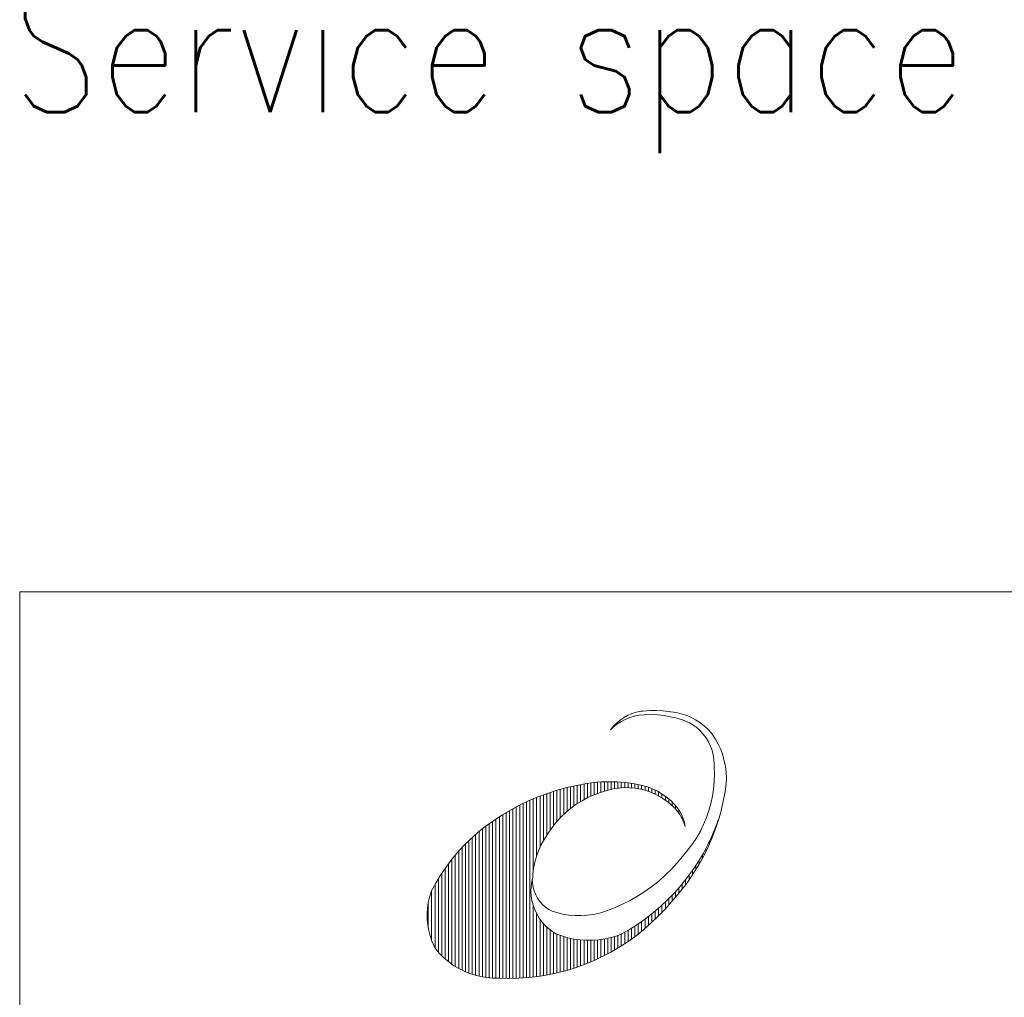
# Model space of a CAD drawing. Header units: inches. Extents: x 0 to 17820, y -10 to 12600.
# Tile 87 of 125: x 12120 to 13443, y 1255 to 2568. Entities that reach past the tile are written whole.
import ezdxf

# ---------------------------------------------------------------- set-up
doc = ezdxf.new("R2010")
doc.units = ezdxf.units.IN
for name, color, linetype, true_color in [('1', 7, 'Continuous', 0xffffff), ('210', 7, 'Continuous', 0xffffff), ('254', 7, 'Continuous', 0xffffff)]:
    doc.layers.add(name, color=color, linetype=linetype, true_color=true_color)
doc.styles.add('latin_extended', font='simplex.shx')

msp = doc.modelspace()

# ---------------------------------------------------------------- linework, layer by layer
at = {"layer": '1', "color": 7, "linetype": 'Continuous', "lineweight": 18}
for q in [(12120, 150), (17670, 1800)]:
    msp.add_line((12120, 1800), q, dxfattribs=at)
at = {"layer": '210', "color": 7, "linetype": 'Continuous', "lineweight": 18}
for p, q in [((12120, 1800), (17670, 1800)), ((12120, 150), (12120, 1800))]:
    msp.add_line(p, q, dxfattribs=at)
at = {"layer": '210', "color": 20, "linetype": 'Continuous', "lineweight": 13}
for p, q in [((12931.533, 1630.605), (12926.394, 1627.06)), ((12933.732, 1628.324), (12928.005, 1625.321)), ((12936.993, 1633.632), (12931.533, 1630.605)), ((12939.715, 1630.776), (12933.732, 1628.324)), ((12942.722, 1636.113), (12936.993, 1633.632)), ((12945.903, 1632.653), (12939.715, 1630.776)), ((12948.665, 1638.023), (12942.722, 1636.113)), ((12952.24, 1633.939), (12945.903, 1632.653)), ((12954.766, 1639.345), (12948.665, 1638.023)), ((12959.107, 1634.574), (12952.241, 1633.939)), ((12957.493, 1639.668), (12954.77, 1639.345)), ((12966.611, 1640.348), (12957.493, 1639.668)), ((12968.031, 1634.856), (12959.107, 1634.574)), ((12975.754, 1640.42), (12966.611, 1640.348)), ((12976.953, 1634.529), (12968.031, 1634.856)), ((12984.882, 1639.882), (12975.754, 1640.42)), ((12985.832, 1633.595), (12976.953, 1634.529)), ((12993.954, 1638.737), (12984.882, 1639.882)), ((12994.626, 1632.056), (12985.832, 1633.595)), ((12995.205, 1638.629), (12993.955, 1638.737)), ((13003.295, 1629.922), (12994.626, 1632.056)), ((13002.136, 1637.667), (12995.205, 1638.629)), ((13008.957, 1636.106), (13002.136, 1637.667)), ((13011.798, 1627.201), (13003.295, 1629.922)), ((13015.616, 1633.958), (13008.957, 1636.106)), ((13022.063, 1631.238), (13015.616, 1633.958)), ((13028.249, 1627.968), (13022.063, 1631.238)), ((13034.128, 1624.172), (13028.249, 1627.968)), ((12917.524, 1617.769), (12913.784, 1614.242)), ((12917.271, 1618.556), (12913.787, 1614.244)), ((12921.624, 1623.031), (12917.271, 1618.556)), ((12922.587, 1621.792), (12917.524, 1617.769)), ((12926.394, 1627.06), (12921.624, 1623.031)), ((12928.005, 1625.321), (12922.587, 1621.792)), ((13020.096, 1623.906), (13011.798, 1627.201)), ((13024.76, 1621.068), (13020.098, 1623.905)), ((13029.775, 1617.349), (13024.76, 1621.068)), ((13034.404, 1613.158), (13029.775, 1617.349)), ((13039.654, 1619.88), (13034.128, 1624.172)), ((13044.785, 1615.122), (13039.654, 1619.88)), ((13049.483, 1609.937), (13044.785, 1615.122)), ((13038.603, 1608.536), (13034.404, 1613.158)), ((13042.331, 1603.528), (13038.603, 1608.536)), ((13045.554, 1598.179), (13042.331, 1603.528)), ((13050.603, 1608.405), (13049.485, 1609.934)), ((13054.932, 1601.847), (13050.603, 1608.405)), ((13058.739, 1594.973), (13054.932, 1601.847)), ((13048.24, 1592.543), (13045.554, 1598.179)), ((13050.363, 1586.671), (13048.24, 1592.543)), ((13062.002, 1587.826), (13058.739, 1594.973)), ((13064.702, 1580.446), (13062.002, 1587.826)), ((13051.905, 1580.621), (13050.363, 1586.671)), ((13052.849, 1574.449), (13051.905, 1580.621)), ((13066.822, 1572.88), (13064.702, 1580.446)), ((13053.187, 1568.214), (13052.849, 1574.449)), ((13053.434, 1564.832), (13053.188, 1568.207)), ((13053.751, 1554.882), (13053.434, 1564.832)), ((13068.349, 1565.172), (13066.822, 1572.88)), ((13069.274, 1557.369), (13068.349, 1565.172)), ((13053.458, 1544.931), (13053.751, 1554.882)), ((13069.592, 1549.517), (13069.274, 1557.369)), ((13069.301, 1541.665), (13069.592, 1549.517)), ((12855.213, 1536.717), (12842.103, 1533.142)), ((12868.47, 1539.701), (12855.213, 1536.717)), ((12881.848, 1542.087), (12868.47, 1539.701)), ((12895.319, 1543.87), (12881.848, 1542.087)), ((12901.552, 1544.35), (12895.39, 1543.877)), ((12912.286, 1544.692), (12901.552, 1544.35)), ((12917.518, 1535.066), (12910.263, 1533.341)), ((12923.021, 1544.424), (12912.286, 1544.692)), ((12924.89, 1536.193), (12917.518, 1535.066)), ((12933.725, 1543.549), (12923.021, 1544.424)), ((12932.329, 1536.714), (12924.89, 1536.193)), ((12939.786, 1536.626), (12932.329, 1536.714)), ((12944.363, 1542.067), (12933.725, 1543.549)), ((12947.212, 1535.93), (12939.786, 1536.626)), ((12954.899, 1539.985), (12944.363, 1542.067)), ((12954.555, 1534.63), (12947.212, 1535.93)), ((12956.524, 1539.607), (12954.842, 1539.998)), ((12963.538, 1537.59), (12956.524, 1539.607)), ((12970.359, 1534.995), (12963.538, 1537.59)), ((12976.939, 1531.841), (12970.359, 1534.995)), ((13051.05, 1525.176), (13052.556, 1535.016)), ((13052.556, 1535.016), (13053.458, 1544.931)), ((13067.837, 1531.486), (13069.291, 1541.777)), ((12816.429, 1524.247), (12803.917, 1518.946)), ((12829.166, 1528.983), (12816.429, 1524.247)), ((12842.103, 1533.142), (12829.166, 1528.983)), ((12883.679, 1523.454), (12875.692, 1519.155)), ((12891.936, 1527.206), (12883.679, 1523.454)), ((12900.426, 1530.396), (12891.936, 1527.206)), ((12909.112, 1533.009), (12900.426, 1530.396)), ((12910.263, 1533.341), (12909.114, 1533.009)), ((12961.768, 1532.735), (12954.555, 1534.63)), ((12968.802, 1530.257), (12961.768, 1532.735)), ((12975.611, 1527.214), (12968.802, 1530.257)), ((12982.148, 1523.624), (12975.611, 1527.214)), ((12983.234, 1528.148), (12976.939, 1531.841)), ((12988.371, 1519.513), (12982.148, 1523.624)), ((12989.199, 1523.943), (12983.234, 1528.148)), ((12994.792, 1519.255), (12989.199, 1523.943)), ((13048.944, 1515.446), (13051.05, 1525.176)), ((13065.457, 1518.534), (13067.837, 1531.486)), ((12791.655, 1513.088), (12779.668, 1506.687)), ((12803.917, 1518.946), (12791.655, 1513.088)), ((12860.674, 1508.999), (12853.711, 1503.188)), ((12868.013, 1514.329), (12860.674, 1508.999)), ((12875.692, 1519.155), (12868.013, 1514.329)), ((12994.237, 1514.908), (12988.371, 1519.513)), ((12999.708, 1509.839), (12994.237, 1514.908)), ((12999.975, 1514.117), (12994.792, 1519.255)), ((13003.593, 1505.455), (12999.689, 1509.859)), ((13003.624, 1509.956), (12999.965, 1514.126)), ((13006.84, 1505.375), (13003.624, 1509.956)), ((13046.247, 1505.862), (13048.944, 1515.446)), ((13062.48, 1505.706), (13065.457, 1518.534)), ((12767.98, 1499.754), (12756.615, 1492.305)), ((12779.668, 1506.687), (12767.98, 1499.754)), ((12847.153, 1496.922), (12841.031, 1490.23)), ((12853.711, 1503.188), (12847.153, 1496.922)), ((13007.053, 1500.639), (13003.593, 1505.455)), ((13009.539, 1500.471), (13006.84, 1505.375)), ((13010.001, 1495.493), (13007.053, 1500.639)), ((13011.688, 1495.303), (13009.539, 1500.471)), ((13012.406, 1490.073), (13010.001, 1495.493)), ((13010.375, 1494.742), (13010.375, 1498.643)), ((13013.264, 1489.933), (13011.688, 1495.303)), ((13039.121, 1487.28), (13042.969, 1496.462)), ((13042.969, 1496.462), (13046.247, 1505.862)), ((13058.913, 1493.029), (13062.48, 1505.706)), ((12745.595, 1484.353), (12734.943, 1475.915)), ((12756.615, 1492.305), (12745.595, 1484.353)), ((12835.372, 1483.143), (12830.201, 1475.691)), ((12841.031, 1490.23), (12835.372, 1483.143)), ((13014.242, 1484.435), (13012.406, 1490.073)), ((13014.247, 1484.423), (13013.264, 1489.933)), ((13034.72, 1478.351), (13039.121, 1487.28)), ((13050.577, 1472.319), (13055.656, 1484.423)), ((13054.762, 1480.532), (13058.913, 1493.029)), ((13055.656, 1484.423), (13059.141, 1493.78)), ((13055.893, 1483.751), (13055.893, 1485.027)), ((12734.557, 1475.594), (12725.267, 1467.184)), ((12734.943, 1475.915), (12734.56, 1475.597)), ((12828.624, 1473.187), (12824.253, 1466.384)), ((12830.201, 1475.691), (12828.63, 1473.195)), ((13024.32, 1461.383), (13029.779, 1469.708)), ((13029.779, 1469.708), (13034.72, 1478.351)), ((13044.941, 1460.464), (13050.577, 1472.319)), ((13050.038, 1468.239), (13054.762, 1480.532)), ((12716.397, 1458.332), (12707.968, 1449.06)), ((12725.267, 1467.184), (12716.397, 1458.332)), ((12820.408, 1459.272), (12817.108, 1451.89)), ((12824.253, 1466.384), (12820.408, 1459.272)), ((13018.361, 1453.408), (13024.32, 1461.383)), ((13038.76, 1448.884), (13044.941, 1460.464)), ((13038.91, 1444.375), (13044.751, 1456.179)), ((13044.751, 1456.179), (13050.038, 1468.239)), ((12707.968, 1449.06), (12700, 1439.388)), ((12814.374, 1444.281), (12812.221, 1436.487)), ((12817.108, 1451.89), (12814.374, 1444.281)), ((13003.606, 1435.642), (13010.995, 1444.612)), ((13010.995, 1444.612), (13011.931, 1445.819)), ((13011.925, 1445.812), (13018.361, 1453.408)), ((13032.049, 1437.603), (13038.76, 1448.884)), ((13032.53, 1432.855), (13038.91, 1444.375)), ((12692.511, 1429.341), (12685.52, 1418.941)), ((12700, 1439.388), (12692.511, 1429.341)), ((12812.221, 1436.487), (12810.66, 1428.553)), ((12995.757, 1427.072), (13003.606, 1435.642)), ((13024.822, 1426.646), (13032.049, 1437.603)), ((13025.624, 1421.643), (13032.53, 1432.855)), ((12685.52, 1418.941), (12679.042, 1408.214)), ((12809.459, 1416.676), (12808.021, 1410.452)), ((12809.702, 1420.524), (12809.458, 1416.666)), ((12810.66, 1428.553), (12809.702, 1420.524)), ((12978.766, 1411.225), (12987.469, 1418.925)), ((12987.469, 1418.925), (12995.757, 1427.072)), ((13008.881, 1405.796), (13017.093, 1416.036)), ((13017.093, 1416.036), (13024.822, 1426.646)), ((13018.206, 1410.761), (13025.624, 1421.643)), ((12679.042, 1408.214), (12673.094, 1397.184)), ((12807.184, 1404.118), (12806.953, 1397.734)), ((12808.021, 1410.452), (12807.184, 1404.118)), ((12808.731, 1413.86), (12809.012, 1408.455)), ((12809.012, 1408.455), (12809.898, 1403.116)), ((12809.898, 1403.116), (12811.379, 1397.91)), ((12960.209, 1397.243), (12969.671, 1403.991)), ((12969.671, 1403.991), (12978.766, 1411.225)), ((13000.201, 1395.949), (13008.881, 1405.796)), ((13010.293, 1400.235), (13018.206, 1410.761)), ((12670.688, 1389.759), (12668.995, 1382.421)), ((12672.968, 1396.937), (12670.688, 1389.759)), ((12673.094, 1397.184), (12672.961, 1396.923)), ((12806.953, 1397.734), (12807.332, 1391.357)), ((12807.332, 1391.357), (12808.316, 1385.045)), ((12811.379, 1397.91), (12813.435, 1392.903)), ((12813.435, 1392.903), (12816.04, 1388.16)), ((12940.291, 1385.282), (12950.407, 1391.002)), ((12950.407, 1391.002), (12960.209, 1397.243)), ((12991.074, 1386.515), (13000.201, 1395.949)), ((12993.049, 1380.337), (13001.901, 1390.086)), ((13001.901, 1390.086), (13010.293, 1400.235)), ((12668.995, 1382.421), (12667.901, 1374.97)), ((12808.316, 1385.045), (12809.898, 1378.856)), ((12809.898, 1378.856), (12812.061, 1372.845)), ((12816.04, 1388.16), (12819.162, 1383.739)), ((12819.162, 1383.739), (12822.761, 1379.697)), ((12822.761, 1379.697), (12826.791, 1376.085)), ((12826.791, 1376.085), (12831.202, 1372.948)), ((12919.23, 1375.473), (12929.889, 1380.101)), ((12929.889, 1380.101), (12940.291, 1385.282)), ((12971.557, 1368.968), (12981.519, 1377.515)), ((12981.519, 1377.515), (12991.074, 1386.515)), ((12986.738, 1373.108), (12993.051, 1380.339)), ((12667.901, 1374.97), (12667.413, 1367.455)), ((12667.413, 1367.455), (12667.534, 1359.925)), ((12812.061, 1372.845), (12814.788, 1367.068)), ((12814.788, 1367.068), (12818.052, 1361.577)), ((12831.202, 1372.948), (12834.105, 1371.259)), ((12834.107, 1371.258), (12841.974, 1368.78)), ((12841.974, 1368.78), (12850.002, 1366.889)), ((12850.002, 1366.889), (12858.148, 1365.596)), ((12858.148, 1365.596), (12866.368, 1364.908)), ((12866.368, 1364.908), (12874.616, 1364.828)), ((12874.616, 1364.828), (12882.847, 1365.358)), ((12882.847, 1365.358), (12891.016, 1366.494)), ((12891.016, 1366.494), (12899.079, 1368.23)), ((12899.079, 1368.23), (12906.992, 1370.557)), ((12906.992, 1370.557), (12914.712, 1373.461)), ((12914.712, 1373.461), (12919.225, 1375.471)), ((12961.208, 1360.893), (12971.557, 1368.968)), ((12968.306, 1354.525), (12977.738, 1363.602)), ((12977.738, 1363.602), (12986.738, 1373.108)), ((12667.534, 1359.925), (12668.264, 1352.429)), ((12668.264, 1352.429), (12669.597, 1345.017)), ((12818.052, 1361.577), (12821.824, 1356.422)), ((12821.824, 1356.422), (12826.071, 1351.649)), ((12826.071, 1351.649), (12830.753, 1347.303)), ((12939.443, 1346.226), (12950.496, 1353.307)), ((12950.496, 1353.307), (12961.208, 1360.893)), ((12958.461, 1345.897), (12968.306, 1354.525)), ((12669.597, 1345.017), (12671.525, 1337.737)), ((12671.525, 1337.737), (12674.035, 1330.637)), ((12830.753, 1347.303), (12835.827, 1343.423)), ((12835.827, 1343.423), (12840.428, 1340.51)), ((12840.43, 1340.509), (12848.329, 1337.551)), ((12848.329, 1337.551), (12856.421, 1335.172)), ((12914.849, 1335.349), (12922.927, 1337.778)), ((12922.927, 1337.778), (12928.075, 1339.667)), ((12928.073, 1339.667), (12939.443, 1346.226)), ((12937.621, 1330.062), (12948.226, 1337.737)), ((12948.226, 1337.737), (12958.461, 1345.897)), ((12674.035, 1330.637), (12677.111, 1323.763)), ((12677.111, 1323.763), (12679.511, 1319.248)), ((12856.421, 1335.172), (12864.663, 1333.382)), ((12864.663, 1333.382), (12873.014, 1332.193)), ((12873.014, 1332.193), (12881.428, 1331.61)), ((12881.428, 1331.61), (12889.863, 1331.635)), ((12889.863, 1331.635), (12898.274, 1332.27)), ((12898.274, 1332.27), (12906.617, 1333.51)), ((12906.617, 1333.51), (12914.849, 1335.349)), ((12926.671, 1322.89), (12937.621, 1330.062)), ((12679.511, 1319.248), (12684.788, 1313.255)), ((12684.788, 1313.255), (12690.507, 1307.681)), ((12891.987, 1304.533), (12903.829, 1310.111)), ((12903.829, 1310.111), (12915.399, 1316.234)), ((12915.399, 1316.234), (12926.671, 1322.89)), ((12690.507, 1307.681), (12696.634, 1302.561)), ((12696.634, 1302.561), (12703.133, 1297.922)), ((12703.133, 1297.922), (12709.967, 1293.792)), ((12867.589, 1295.059), (12879.898, 1299.512)), ((12879.898, 1299.512), (12891.987, 1304.533)), ((12709.967, 1293.792), (12717.097, 1290.196)), ((12717.097, 1290.196), (12724.48, 1287.154)), ((12724.48, 1287.154), (12732.073, 1284.684)), ((12732.073, 1284.684), (12739.832, 1282.8)), ((12816.683, 1283.104), (12829.605, 1285.2)), ((12829.605, 1285.2), (12842.414, 1287.895)), ((12842.414, 1287.895), (12855.085, 1291.184)), ((12855.085, 1291.184), (12867.589, 1295.059)), ((12739.832, 1282.8), (12747.713, 1281.513)), ((12747.713, 1281.513), (12755.669, 1280.831)), ((12755.669, 1280.831), (12763.653, 1280.757)), ((12763.653, 1280.757), (12764.444, 1280.783)), ((12764.444, 1280.783), (12777.531, 1280.45)), ((12777.531, 1280.45), (12790.618, 1280.727)), ((12790.618, 1280.727), (12803.678, 1281.612)), ((12803.678, 1281.612), (12816.683, 1283.104))]:
    msp.add_line(p, q, dxfattribs=at)
at = {"layer": '210', "color": 140, "linetype": 'Continuous', "lineweight": 13}
for p, q in [((12851.062, 1500.758), (12851.062, 1535.653)), ((12855.614, 1504.856), (12855.614, 1536.816)), ((12860.165, 1508.6), (12860.165, 1537.905)), ((12864.717, 1512.028), (12864.717, 1538.919)), ((12869.269, 1515.169), (12869.269, 1539.861)), ((12873.821, 1518.044), (12873.821, 1540.729)), ((12878.373, 1520.675), (12878.373, 1541.526)), ((12882.924, 1523.077), (12882.924, 1542.252)), ((12887.476, 1525.263), (12887.476, 1542.907)), ((12892.028, 1527.244), (12892.028, 1543.491)), ((12896.58, 1529.032), (12896.58, 1543.984)), ((12901.132, 1530.632), (12901.132, 1544.324)), ((12905.683, 1532.053), (12905.683, 1544.554)), ((12910.235, 1533.333), (12910.235, 1544.674)), ((12914.787, 1534.49), (12914.787, 1544.684)), ((12919.339, 1535.402), (12919.339, 1544.585)), ((12923.891, 1536.076), (12923.891, 1544.376)), ((12928.442, 1536.518), (12928.442, 1544.057)), ((12932.994, 1536.731), (12932.994, 1543.628)), ((12937.546, 1536.717), (12937.546, 1543.087)), ((12942.098, 1536.475), (12942.098, 1542.434)), ((12946.65, 1536.004), (12946.65, 1541.668)), ((12951.201, 1535.301), (12951.201, 1540.787)), ((12955.753, 1534.359), (12955.753, 1539.791)), ((12960.305, 1533.171), (12960.305, 1538.599)), ((12964.857, 1531.726), (12964.857, 1537.139)), ((12969.409, 1530.013), (12969.409, 1535.396)), ((12810.096, 1424.465), (12810.096, 1521.646)), ((12814.647, 1445.13), (12814.647, 1523.533)), ((12819.199, 1456.738), (12819.199, 1525.333)), ((12823.751, 1465.524), (12823.751, 1527.049)), ((12828.303, 1472.723), (12828.303, 1528.682)), ((12832.855, 1479.648), (12832.855, 1530.234)), ((12837.406, 1485.805), (12837.406, 1531.706)), ((12841.958, 1491.304), (12841.958, 1533.099)), ((12846.51, 1496.261), (12846.51, 1534.414)), ((12973.96, 1528.013), (12973.96, 1533.353)), ((12978.512, 1525.706), (12978.512, 1530.984)), ((12983.064, 1523.064), (12983.064, 1528.257)), ((12987.616, 1520.052), (12987.616, 1525.132)), ((12782.785, 1280.488), (12782.785, 1508.418)), ((12787.337, 1280.6), (12787.337, 1510.861)), ((12791.888, 1280.786), (12791.888, 1513.206)), ((12796.44, 1281.046), (12796.44, 1515.455)), ((12800.992, 1281.38), (12800.992, 1517.609)), ((12805.544, 1281.788), (12805.544, 1519.673)), ((12992.168, 1516.622), (12992.168, 1521.554)), ((12996.719, 1512.711), (12996.719, 1517.443)), ((13001.271, 1508.181), (13001.271, 1512.74)), ((12764.578, 1280.777), (12764.578, 1497.6)), ((12769.129, 1280.594), (12769.129, 1500.468)), ((12773.681, 1280.485), (12773.681, 1503.224)), ((12778.233, 1280.449), (12778.233, 1505.873)), ((13005.823, 1502.473), (13005.823, 1506.941)), ((12746.37, 1281.688), (12746.37, 1484.937)), ((12750.922, 1281.164), (12750.922, 1488.291)), ((12755.474, 1280.84), (12755.474, 1491.516)), ((12760.026, 1280.715), (12760.026, 1494.617)), ((12728.163, 1285.876), (12728.163, 1469.895)), ((12732.715, 1284.504), (12732.715, 1473.991)), ((12737.267, 1283.353), (12737.267, 1477.823)), ((12741.819, 1282.417), (12741.819, 1481.45)), ((13051.341, 1471.464), (13051.341, 1474.043)), ((12714.508, 1291.424), (12714.508, 1456.332)), ((12719.06, 1289.323), (12719.06, 1461.081)), ((12723.611, 1287.478), (12723.611, 1465.596)), ((13046.789, 1460.651), (13046.789, 1464.199)), ((12705.404, 1296.47), (12705.404, 1446.052)), ((12709.956, 1293.799), (12709.956, 1451.33)), ((13037.686, 1442.064), (13037.686, 1446.995)), ((13042.237, 1450.93), (13042.237, 1455.239)), ((12696.301, 1302.819), (12696.301, 1434.553)), ((12700.852, 1299.465), (12700.852, 1440.47)), ((13028.582, 1426.304), (13028.582, 1432.208)), ((13033.134, 1433.893), (13033.134, 1439.347)), ((12687.197, 1310.803), (12687.197, 1421.538)), ((12691.749, 1306.578), (12691.749, 1428.259)), ((13019.478, 1412.552), (13019.478, 1419.201)), ((13024.03, 1419.212), (13024.03, 1425.51)), ((12678.093, 1321.841), (12678.093, 1406.538)), ((12682.645, 1315.578), (12682.645, 1414.326)), ((13010.375, 1400.339), (13010.375, 1407.588)), ((13014.927, 1406.275), (13014.927, 1413.238)), ((12673.542, 1331.897), (12673.542, 1398.06)), ((12996.719, 1384.27), (12996.719, 1392.246)), ((13001.271, 1389.362), (13001.271, 1397.113)), ((13005.823, 1394.711), (13005.823, 1402.221)), ((12668.99, 1347.978), (12668.99, 1382.393)), ((12810.096, 1282.272), (12810.096, 1378.222)), ((12983.064, 1369.119), (12983.064, 1378.914)), ((12987.616, 1374.084), (12987.616, 1383.16)), ((12992.168, 1379.297), (12992.168, 1387.599)), ((12814.647, 1282.83), (12814.647, 1367.333)), ((12964.857, 1351.409), (12964.857, 1363.652)), ((12969.409, 1355.543), (12969.409, 1367.227)), ((12973.96, 1359.864), (12973.96, 1370.957)), ((12978.512, 1364.385), (12978.512, 1374.85)), ((12819.199, 1283.464), (12819.199, 1359.897)), ((12823.751, 1284.174), (12823.751, 1354.142)), ((12946.65, 1336.548), (12946.65, 1350.761)), ((12951.201, 1340.03), (12951.201, 1353.784)), ((12955.753, 1343.662), (12955.753, 1356.937)), ((12960.305, 1347.452), (12960.305, 1360.224)), ((12828.303, 1284.961), (12828.303, 1349.474)), ((12832.855, 1285.825), (12832.855, 1345.602)), ((12837.406, 1286.767), (12837.406, 1342.363)), ((12841.958, 1287.789), (12841.958, 1339.885)), ((12846.51, 1288.89), (12846.51, 1338.175)), ((12851.062, 1290.072), (12851.062, 1336.676)), ((12919.339, 1318.48), (12919.339, 1336.621)), ((12923.891, 1321.182), (12923.891, 1338.111)), ((12928.442, 1324.001), (12928.442, 1339.869)), ((12932.994, 1326.942), (12932.994, 1342.42)), ((12937.546, 1330.01), (12937.546, 1345.083)), ((12942.098, 1333.211), (12942.098, 1347.862)), ((12855.614, 1291.335), (12855.614, 1335.381)), ((12860.165, 1292.682), (12860.165, 1334.281)), ((12864.717, 1294.112), (12864.717, 1333.373)), ((12869.269, 1295.629), (12869.269, 1332.65)), ((12873.821, 1297.232), (12873.821, 1332.11)), ((12878.373, 1298.924), (12878.373, 1331.751)), ((12882.924, 1300.707), (12882.924, 1331.57)), ((12887.476, 1302.582), (12887.476, 1331.566)), ((12892.028, 1304.551), (12892.028, 1331.74)), ((12896.58, 1306.616), (12896.58, 1332.093)), ((12901.132, 1308.78), (12901.132, 1332.625)), ((12905.683, 1311.046), (12905.683, 1333.34)), ((12910.235, 1313.416), (12910.235, 1334.241)), ((12914.787, 1315.893), (12914.787, 1335.333))]:
    msp.add_line(p, q, dxfattribs=at)

# ---------------------------------------------------------------- texts
at = {"layer": '254', "color": 2, "linetype": 'Continuous', "lineweight": 13, "insert": (12109.567, 2389.25), "char_height": 165, "attachment_point": 7, "line_spacing_factor": 0.963855, "style": 'latin_extended'}
msp.add_mtext('\\W0.8317;Service space see drawing DAAF088437', dxfattribs=at)

doc.saveas('drawing.dxf')
